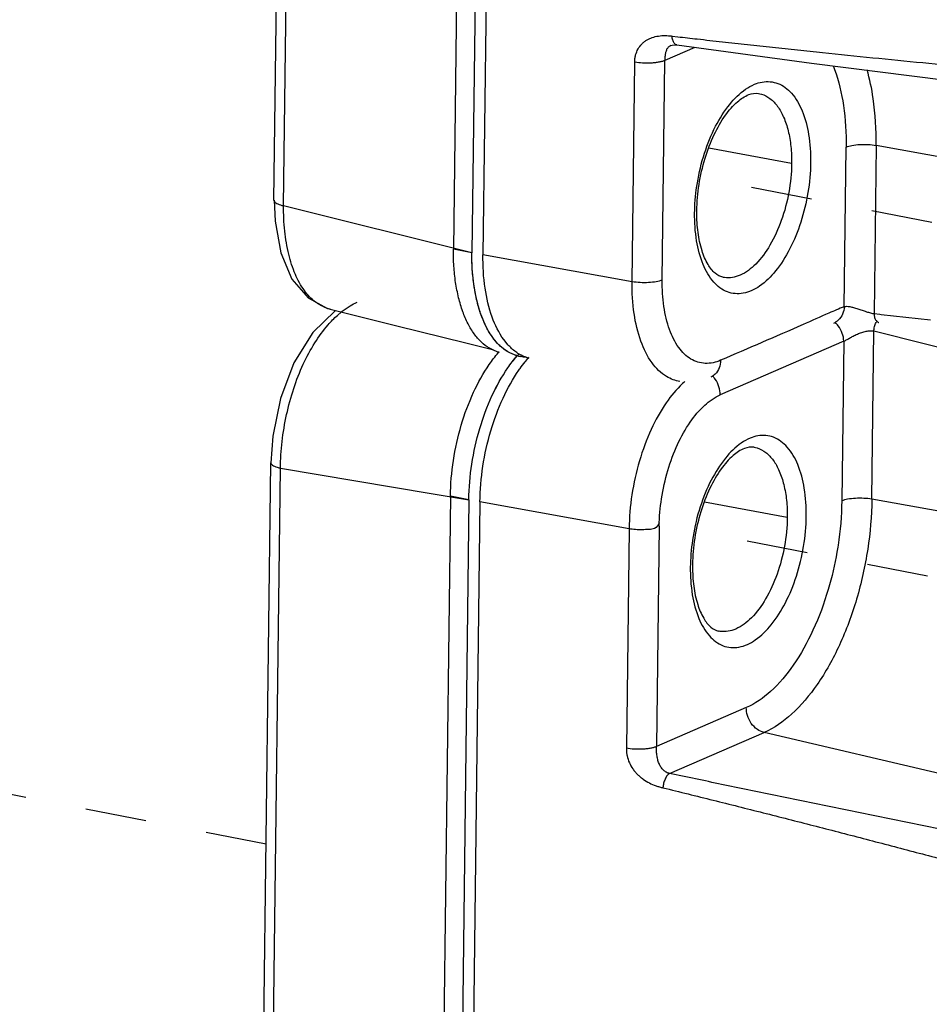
# Paper-space layout 'Layout1' of a CAD drawing. Header units: inches. Extents: x 29 to 351, y 58 to 234.
# Tile 77 of 104: x 107.5 to 109.14, y 160.5 to 162.27. Entities that reach past the tile are written whole.
import ezdxf

# ---------------------------------------------------------------- set-up
doc = ezdxf.new("R2010")
doc.units = ezdxf.units.IN
doc.header["$LTSCALE"] = 1.1
doc.header["$MEASUREMENT"] = 0
doc.linetypes.add('DASHED', pattern=[0.2, 0.1, -0.1])
doc.layers.get('0').update_dxf_attribs({"linetype": 'CONTINUOUS'})
doc.layers.add('6_ALL_SURFS', color=7, linetype='CONTINUOUS')
doc.layers.add('7_ALL_FEATURES', color=7, linetype='CONTINUOUS')

psp = doc.layouts.get("Layout1")

# ---------------------------------------------------------------- linework, layer by layer
at = {"color": 4, "linetype": 'DASHED'}
for p, q in [((110.2218786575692, 161.6963560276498), (108.7265987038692, 161.9863758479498)), ((110.2141082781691, 161.0608102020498), (108.7188243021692, 161.3508308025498)), ((107.9456418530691, 160.7893465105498), (106.4399870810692, 161.0813785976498))]:
    psp.add_line(p, q, dxfattribs=at)
at = {"layer": '6_ALL_SURFS', "color": 7, "linetype": 'Continuous'}
for p, q in [((108.3700072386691, 166.3131757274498), (108.3154560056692, 161.8513846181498)), ((108.3975995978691, 161.6670130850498), (108.4002446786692, 161.6699549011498)), ((108.4018379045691, 161.6650122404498), (108.3993569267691, 161.6655879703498)), ((108.4030880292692, 161.6647577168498), (108.4018379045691, 161.6650122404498)), ((108.3100328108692, 161.4078169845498), (108.2554815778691, 156.9460258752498))]:
    psp.add_line(p, q, dxfattribs=at)
for points, start_tangent, end_tangent in [([(108.3528393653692, 161.6991345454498), (108.3416947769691, 161.7173460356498), (108.3322910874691, 161.7391110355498), (108.3247622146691, 161.7642512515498), (108.3193400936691, 161.7917791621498), (108.3162329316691, 161.8207731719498), (108.3154560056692, 161.8513846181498)], (-0.5887672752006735, 0.8083026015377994), (0.0119511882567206, 0.9999285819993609)), ([(108.3715028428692, 161.6794265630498), (108.3656319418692, 161.6844880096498), (108.3528393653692, 161.6991345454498)], (-0.78603737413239, 0.6181789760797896), (-0.588767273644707, 0.8083026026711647)), ([(108.3800456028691, 161.6735597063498), (108.3715028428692, 161.6794265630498)], (-0.8605236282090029, 0.509410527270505), (-0.7860373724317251, 0.618178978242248)), ([(108.3993569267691, 161.6655879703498), (108.3959500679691, 161.6665344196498), (108.3800456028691, 161.6735597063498)], (-0.9698803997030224, 0.2435816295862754), (-0.8605236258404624, 0.5094105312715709)), ([(108.3100328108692, 161.4078169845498), (108.3153841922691, 161.4718149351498), (108.3295508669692, 161.5353978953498), (108.3515630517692, 161.5942503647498), (108.3799327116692, 161.6443964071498), (108.3880647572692, 161.6554788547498)], (0.01222539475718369, 0.99992526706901), (0.6127981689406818, 0.7902394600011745)), ([(108.3880647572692, 161.6554788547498), (108.3959526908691, 161.6651262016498), (108.3975995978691, 161.6670130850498)], (0.612798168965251, 0.7902394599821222), (0.6618020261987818, 0.749678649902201)), ([(108.4127355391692, 161.6635811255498), (108.4030880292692, 161.6647577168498)], (-0.9987521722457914, 0.04994094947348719), (-0.9816721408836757, 0.1905775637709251))]:
    psp.add_spline(points, degree=3, dxfattribs=dict(at, start_tangent=start_tangent, end_tangent=end_tangent))
at = {"layer": '7_ALL_FEATURES', "color": 7, "linetype": 'Continuous'}
for p, q in [((108.3368622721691, 166.3196044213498), (108.2823110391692, 161.8578133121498)), ((108.3700072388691, 166.3131757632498), (108.3154560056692, 161.8513846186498)), ((108.3898924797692, 166.3091758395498), (108.3353448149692, 161.8476765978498)), ((107.9597749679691, 161.9453058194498), (107.9727341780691, 163.0052504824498)), ((107.9770285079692, 161.9356913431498), (107.9900751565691, 163.0027876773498)), ((108.6753654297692, 162.2405530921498), (108.6854164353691, 162.2393978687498)), ((108.7163642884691, 162.2201578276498), (108.6622592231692, 162.1966956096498)), ((108.6033704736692, 161.7993734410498), (108.6081909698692, 162.1936458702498)), ((108.6574398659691, 161.8024237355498), (108.6622592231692, 162.1966956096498)), ((108.8304647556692, 162.1375388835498), (108.8304718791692, 162.1375376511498)), ((108.8900716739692, 162.0116223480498), (108.7415131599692, 162.0392369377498)), ((108.9845029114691, 161.7544013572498), (108.9880061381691, 162.0411141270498)), ((109.0420766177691, 162.0441648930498), (109.0383818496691, 161.7419667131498)), ((110.8278431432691, 161.7223368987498), (109.0420766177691, 162.0441648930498)), ((107.9602481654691, 161.9455577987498), (107.9616545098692, 161.9083405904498)), ((107.9602518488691, 161.9453477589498), (107.9606288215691, 161.9438587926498)), ((108.3154560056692, 161.8513846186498), (107.9770285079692, 161.9356913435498)), ((108.7157868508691, 161.9230618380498), (108.7158733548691, 161.9271683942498)), ((108.7197150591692, 161.9232977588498), (108.7197379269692, 161.9268384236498)), ((108.3154560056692, 161.8513846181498), (108.2823110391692, 161.8578133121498)), ((108.6033704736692, 161.7993734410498), (108.3353448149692, 161.8476765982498)), ((108.0935912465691, 161.7605748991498), (108.0938320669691, 161.7606802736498)), ((108.0736302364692, 161.7389050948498), (108.0813071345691, 161.7454511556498)), ((109.0383822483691, 161.7419702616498), (109.0483867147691, 161.7408470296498)), ((109.0483867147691, 161.7408470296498), (109.0510218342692, 161.7405514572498)), ((109.0510218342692, 161.7405514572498), (109.1395837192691, 161.7306855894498)), ((109.0343062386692, 161.4086190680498), (109.0380010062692, 161.7108172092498)), ((109.0380016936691, 161.7108199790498), (109.1309783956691, 161.6876719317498)), ((108.3786678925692, 161.6879339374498), (108.3727798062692, 161.6953808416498)), ((108.9837434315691, 161.6922828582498), (108.7617977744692, 161.5960325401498)), ((108.9837434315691, 161.6922828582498), (108.9802357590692, 161.4055682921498)), ((108.3752818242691, 161.6766514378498), (108.3715169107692, 161.6794451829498)), ((108.3800498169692, 161.6735667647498), (108.3752818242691, 161.6766514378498)), ((108.3975700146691, 161.6670401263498), (108.4002187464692, 161.6699808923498)), ((108.3992723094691, 161.6654987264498), (108.4030882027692, 161.6647586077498)), ((108.4109929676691, 161.6554536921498), (108.4121567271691, 161.6568872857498)), ((108.4121567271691, 161.6568872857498), (108.4178512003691, 161.6635711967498)), ((108.4186830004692, 161.6617095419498), (108.4146661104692, 161.6628889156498)), ((108.6962741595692, 161.6183588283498), (108.6939654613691, 161.6162352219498)), ((108.6980002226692, 161.6198958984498), (108.6962741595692, 161.6183588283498)), ((108.8225830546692, 161.5020121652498), (108.8226960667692, 161.5019927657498)), ((107.9410568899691, 160.4143385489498), (107.9540150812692, 161.4741998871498)), ((107.9582219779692, 160.3974894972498), (107.9712686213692, 161.4645854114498)), ((107.9712686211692, 161.4645854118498), (108.3100328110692, 161.4078170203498)), ((108.2768878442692, 161.4142456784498), (108.2223366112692, 156.9524545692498)), ((108.3100328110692, 161.4078170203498), (108.2554815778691, 156.9460258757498)), ((108.3299180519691, 161.4038170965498), (108.2753703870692, 156.9423178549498)), ((108.3100328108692, 161.4078169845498), (108.2768878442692, 161.4142456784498)), ((108.5979437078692, 161.3555139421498), (108.3299180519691, 161.4038170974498)), ((108.8823012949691, 161.3760765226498), (108.7337330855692, 161.4036541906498)), ((110.8200727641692, 161.0867910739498), (109.0343062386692, 161.4086190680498)), ((108.5979437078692, 161.3555139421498), (108.5931232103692, 160.9612415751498)), ((108.6520501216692, 161.3605354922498), (108.6471914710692, 160.9642913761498)), ((108.7081029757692, 161.2916225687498), (108.7080164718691, 161.2875160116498)), ((108.7119675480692, 161.2912925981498), (108.7119446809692, 161.2877515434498)), ((108.8085933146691, 161.0342937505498), (108.6471914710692, 160.9642913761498)), ((108.6706900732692, 160.9159733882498), (108.8406248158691, 160.9896683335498)), ((110.3611384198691, 160.6341331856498), (108.8406248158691, 160.9896683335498))]:
    psp.add_line(p, q, dxfattribs=at)
for points in [[(108.6729122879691, 162.2236623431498), (108.6754502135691, 162.2244654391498), (108.6802436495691, 162.2248572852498), (108.6836918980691, 162.2245735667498)], [(108.6838494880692, 162.2245526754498), (108.9259930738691, 162.1918234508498), (109.1679270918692, 162.1616233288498)], [(107.9616545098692, 161.9083405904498), (107.9721378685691, 161.8511385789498), (107.9920943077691, 161.8041826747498), (108.0209681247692, 161.7702489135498), (108.0561936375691, 161.7512160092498), (108.0612565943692, 161.7498217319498)], [(108.0700212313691, 161.7471349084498), (108.0296139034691, 161.7082335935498), (107.9956532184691, 161.6537552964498), (107.9713630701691, 161.5896538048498), (107.9574717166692, 161.5219302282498), (107.9540724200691, 161.4740816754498)], [(108.0610192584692, 161.7498802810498), (108.1806704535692, 161.7201088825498), (108.3043258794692, 161.6892749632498), (108.3545867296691, 161.6767129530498)]]:
    psp.add_lwpolyline(points, dxfattribs=at)
for points, start_tangent, end_tangent in [([(108.6081909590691, 162.1936458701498), (108.6085913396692, 162.2004168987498), (108.6097716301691, 162.2066429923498), (108.6141223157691, 162.2174945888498), (108.6207296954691, 162.2263207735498), (108.6247991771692, 162.2299553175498), (108.6292991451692, 162.2330953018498), (108.6341920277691, 162.2357320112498), (108.6394275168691, 162.2378731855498), (108.6507334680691, 162.2406957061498), (108.6567197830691, 162.2413356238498), (108.6628510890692, 162.2414978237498), (108.6690799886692, 162.2412237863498), (108.6753656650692, 162.2405551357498)], (-0.007599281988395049, 0.9999711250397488), (0.9909841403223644, -0.1339792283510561)), ([(108.6836913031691, 162.2245753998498), (108.6824867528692, 162.2249003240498), (108.6805946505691, 162.2260629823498), (108.6789138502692, 162.2279200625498), (108.6774973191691, 162.2303847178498), (108.6763994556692, 162.2333698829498), (108.6756720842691, 162.2367888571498), (108.6754630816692, 162.2386339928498), (108.6754000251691, 162.2395857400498), (108.6753656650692, 162.2405551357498)], (-0.9889536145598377, 0.1482253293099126), (-0.02019022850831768, 0.9997961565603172)), ([(108.6854164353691, 162.2393978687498), (108.7205089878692, 162.2353985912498), (108.7656224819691, 162.2303344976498), (108.8107080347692, 162.2253591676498), (108.8557674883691, 162.2204711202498), (108.9008025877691, 162.2156690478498), (108.9458150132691, 162.2109517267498), (109.0357787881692, 162.2017672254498), (109.1256727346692, 162.1929106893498), (109.2155087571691, 162.1844044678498), (109.3928317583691, 162.1685579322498)], (0.9934840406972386, -0.1139713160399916), (0.996272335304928, -0.08626374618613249)), ([(108.6729365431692, 162.2236710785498), (108.6710492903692, 162.2226835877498), (108.6691227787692, 162.2212590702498), (108.6674521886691, 162.2195032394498), (108.6660541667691, 162.2174128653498), (108.6649139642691, 162.2150210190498), (108.6633193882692, 162.2095008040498), (108.6624929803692, 162.2032798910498), (108.6623129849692, 162.2000120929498), (108.6622592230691, 162.1966956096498)], (-0.915172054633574, -0.4030634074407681), (0.0006147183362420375, -0.9999998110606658)), ([(108.6622592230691, 162.1966956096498), (108.6601660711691, 162.1958794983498), (108.6577377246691, 162.1951046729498), (108.6519765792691, 162.1937325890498), (108.6452353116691, 162.1926801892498), (108.6378230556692, 162.1920277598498), (108.6222344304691, 162.1920545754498), (108.6081909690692, 162.1936458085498)], (-0.9174442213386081, -0.3978644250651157), (-0.9841458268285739, 0.1773611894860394)), ([(108.9647247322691, 162.1873937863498), (108.9673176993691, 162.1805578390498), (108.9832197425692, 162.1158639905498), (108.9880061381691, 162.0411141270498)], (0.3677807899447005, -0.9299125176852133), (-0.009669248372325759, -0.9999532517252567)), ([(109.0420766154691, 162.0441648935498), (109.0366830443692, 162.1285186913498), (109.0257079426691, 162.1800245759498)], (0.01222538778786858, 0.9999252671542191), (-0.2758818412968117, 0.9611915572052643)), ([(108.7158733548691, 161.9271683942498), (108.7206464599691, 161.9770545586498), (108.7335560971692, 162.0303348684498), (108.7534699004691, 162.0785863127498), (108.7787745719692, 162.1178998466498), (108.8074200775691, 162.1450905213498)], (0.02675797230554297, 0.9996419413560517), (0.8240848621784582, 0.5664663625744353)), ([(108.8074200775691, 162.1450905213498), (108.8233872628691, 162.1539236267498)], (0.82408486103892, 0.5664663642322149), (0.9231846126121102, 0.384356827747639)), ([(108.8233872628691, 162.1539236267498), (108.8370857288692, 162.1579555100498), (108.8653681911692, 162.1554525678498), (108.8899761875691, 162.1377844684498), (108.9089161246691, 162.1063825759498), (108.9206536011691, 162.0637908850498), (108.9242377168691, 162.0134599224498)], (0.9231846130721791, 0.3843568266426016), (-0.009087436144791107, -0.9999587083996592)), ([(108.7197379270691, 161.9268384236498), (108.7237659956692, 161.9739631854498), (108.7344931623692, 162.0209686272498), (108.7509030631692, 162.0636725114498), (108.7711481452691, 162.0983756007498), (108.7927153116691, 162.1225060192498), (108.8131014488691, 162.1353416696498), (108.8304647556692, 162.1375388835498)], (0.0122254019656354, 0.9999252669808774), (0.98537632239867, -0.1703922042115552)), ([(108.8304701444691, 162.1375275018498), (108.8357663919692, 162.1362840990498), (108.8512145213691, 162.1282690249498), (108.8647160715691, 162.1143106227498), (108.8705677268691, 162.1052303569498), (108.8757442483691, 162.0948406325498), (108.8838659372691, 162.0705257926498), (108.8887035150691, 162.0423994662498), (108.8900716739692, 162.0116223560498)], (0.9857048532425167, -0.1684812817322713), (-0.0122253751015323, -0.999925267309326)), ([(108.9880061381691, 162.0411141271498), (108.9985453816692, 162.0441455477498), (109.0124527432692, 162.0457834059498), (109.0277029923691, 162.0457900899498), (109.0420766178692, 162.0441648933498)], (0.9174103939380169, 0.397942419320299), (0.9841458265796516, -0.177361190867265)), ([(108.9242377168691, 162.0134599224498), (108.9193781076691, 161.9594672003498), (108.9064684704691, 161.9061868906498), (108.8865546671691, 161.8579354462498), (108.8612499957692, 161.8186219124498), (108.8326044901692, 161.7914312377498), (108.8029388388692, 161.7785662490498), (108.7746563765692, 161.7810691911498), (108.7500483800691, 161.7987372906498)], (-0.01535442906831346, -0.9998821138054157), (-0.6661742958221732, 0.7457960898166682)), ([(108.8900716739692, 162.0116223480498), (108.8850216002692, 161.9598860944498), (108.8715836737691, 161.9093622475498), (108.8510733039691, 161.8649964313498), (108.8254981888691, 161.8311314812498), (108.7973617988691, 161.8110823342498), (108.7694183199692, 161.8068115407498), (108.7664257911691, 161.8073656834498)], (-0.0122250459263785, -0.9999252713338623), (-0.9759942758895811, 0.2177961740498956)), ([(107.9606288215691, 161.9438587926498), (107.9611022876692, 161.9430389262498), (107.9632536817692, 161.9409240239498), (107.9666601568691, 161.9389443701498), (107.9712692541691, 161.9371750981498), (107.9770285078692, 161.9356913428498)], (0.4224323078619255, -0.9063944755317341), (0.978982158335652, -0.2039459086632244)), ([(108.0389296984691, 161.7596214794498), (108.0344889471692, 161.7627314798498), (108.0143846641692, 161.7834861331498), (107.9981597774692, 161.8125948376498), (107.9862818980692, 161.8487076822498), (107.9791163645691, 161.8902610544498), (107.9770285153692, 161.9356913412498)], (-0.8378987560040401, 0.5458256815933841), (0.01222539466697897, 0.9999252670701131)), ([(108.7500483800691, 161.7987372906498), (108.7311084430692, 161.8301391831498), (108.7193709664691, 161.8727308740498), (108.7157868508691, 161.9230618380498)], (-0.6661742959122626, 0.7457960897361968), (0.00908743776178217, 0.9999587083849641)), ([(108.7664222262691, 161.8073497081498), (108.7527255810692, 161.8144678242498), (108.7398200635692, 161.8303551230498), (108.7290666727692, 161.8550518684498), (108.7219500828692, 161.8878812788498), (108.7197150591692, 161.9232977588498)], (-0.9776266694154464, 0.2103475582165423), (0.0006446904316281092, 0.9999997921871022)), ([(108.3543304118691, 161.6761405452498), (108.3469006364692, 161.6799884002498), (108.3324869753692, 161.6909167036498), (108.3196943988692, 161.7055632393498), (108.3085498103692, 161.7237747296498), (108.2991461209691, 161.7455397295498), (108.2916172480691, 161.7706799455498), (108.2861951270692, 161.7982078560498), (108.2830879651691, 161.8272018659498), (108.2823110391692, 161.8578133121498)], (-0.9126751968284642, 0.4086856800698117), (0.01195118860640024, 0.9999285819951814)), ([(108.3528393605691, 161.6991345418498), (108.3366586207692, 161.7280862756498), (108.3247669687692, 161.7640591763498), (108.3175669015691, 161.8056305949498), (108.3154559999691, 161.8513846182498)], (-0.5894079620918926, 0.80783553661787), (0.01195118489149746, 0.9999285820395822)), ([(108.3727798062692, 161.6953808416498), (108.3519510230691, 161.7357094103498), (108.3391826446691, 161.7876546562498), (108.3353448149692, 161.8476765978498)], (-0.5891614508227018, 0.8080153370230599), (0.01222539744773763, 0.9999252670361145)), ([(108.6893916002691, 161.6201720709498), (108.6654511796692, 161.6288683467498), (108.6391759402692, 161.6537037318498), (108.6192534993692, 161.6922788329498), (108.6070412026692, 161.7419633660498), (108.6033704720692, 161.7993734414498)], (-0.9876799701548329, 0.1564873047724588), (0.01222544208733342, 0.999925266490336)), ([(108.6574398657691, 161.8024237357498), (108.6469015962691, 161.7993927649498), (108.6329942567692, 161.7977549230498), (108.6177440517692, 161.7977482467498), (108.6033704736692, 161.7993734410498)], (-0.9174269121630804, -0.3979043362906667), (-0.9841458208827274, 0.1773612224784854)), ([(108.7625566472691, 161.6581507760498), (108.7348236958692, 161.6525968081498), (108.7091424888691, 161.6604246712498), (108.6872603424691, 161.6811062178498), (108.6706687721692, 161.7132317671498), (108.6604986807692, 161.7546116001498), (108.6574398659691, 161.8024237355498)], (-0.9200729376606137, -0.3917470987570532), (0.009735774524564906, 0.9999526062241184)), ([(108.0511773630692, 161.7531311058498), (108.0389296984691, 161.7596214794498)], (-0.9234928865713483, 0.3836155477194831), (-0.8378987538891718, 0.5458256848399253)), ([(108.0813071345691, 161.7454511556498), (108.0825602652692, 161.7464443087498), (108.0965907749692, 161.7561410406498)], (0.7805594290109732, 0.6250815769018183), (0.8585981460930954, 0.5126492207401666)), ([(108.0965907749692, 161.7561410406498), (108.1089975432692, 161.7625072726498)], (0.858598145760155, 0.5126492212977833), (0.9189923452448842, 0.394275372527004)), ([(107.9712667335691, 161.4645854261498), (107.9743132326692, 161.5122968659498), (107.9824329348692, 161.5605840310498), (107.9952394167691, 161.6075059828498), (108.0123340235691, 161.6511255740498), (108.0332105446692, 161.6896413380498), (108.0569577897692, 161.7217880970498), (108.0736302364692, 161.7389050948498)], (0.007865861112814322, 0.9999690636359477), (0.7412319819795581, 0.6712489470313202)), ([(108.0610202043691, 161.7498841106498), (108.0575959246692, 161.7508259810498), (108.0511773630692, 161.7531311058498)], (-0.9708273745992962, 0.2397795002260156), (-0.9234928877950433, 0.3836155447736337)), ([(108.9570238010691, 161.7429135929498), (108.9105534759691, 161.7223313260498), (108.8365702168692, 161.6902488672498), (108.7625566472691, 161.6581507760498)], (-0.9176611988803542, -0.3973637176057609), (-0.9174186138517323, -0.3979234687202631)), ([(108.9845029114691, 161.7544013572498), (108.9570238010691, 161.7429135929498)], (-0.9285085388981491, -0.3713110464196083), (-0.9176611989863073, -0.3973637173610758)), ([(108.9845029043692, 161.7544007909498), (108.9815402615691, 161.7412452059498), (108.9740258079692, 161.7305211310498), (108.9650677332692, 161.7243744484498)], (-0.01222575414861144, -0.999925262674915), (-0.9126831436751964, -0.4086679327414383)), ([(108.9845028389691, 161.7544007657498), (108.9865817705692, 161.7549401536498), (108.9890045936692, 161.7551236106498), (108.9947450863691, 161.7545668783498), (109.0014482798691, 161.7530206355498), (109.0088389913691, 161.7507746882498), (109.0127032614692, 161.7494845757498), (109.0166201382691, 161.7481404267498), (109.0244079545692, 161.7455151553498), (109.0317970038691, 161.7433176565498), (109.0352150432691, 161.7425012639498), (109.0368331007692, 161.7421982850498), (109.0383818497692, 161.7419667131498)], (0.9332399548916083, 0.3592536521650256), (0.9916160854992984, -0.1292189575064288)), ([(109.0383818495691, 161.7419667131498), (109.0384270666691, 161.7400889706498), (109.0386029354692, 161.7382815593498), (109.0393088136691, 161.7349234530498), (109.0418782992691, 161.7295465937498), (109.0455198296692, 161.7265494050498), (109.0467953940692, 161.7262139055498)], (-0.01222539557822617, -0.9999252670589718), (0.9909630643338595, -0.134135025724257)), ([(108.9837434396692, 161.6922835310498), (108.9811157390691, 161.7065231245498), (108.9738984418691, 161.7201036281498), (108.9691799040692, 161.7258583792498)], (0.01222503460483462, 0.9999252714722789), (-0.6857481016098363, 0.7278389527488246)), ([(109.0380010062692, 161.7108172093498), (109.0380936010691, 161.7127499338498), (109.0383149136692, 161.7147183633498), (109.0391103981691, 161.7186895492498), (109.0418385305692, 161.7262712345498), (109.0420806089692, 161.7267775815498)], (0.01344279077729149, 0.9999096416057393), (0.4373589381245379, 0.8992870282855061)), ([(108.9837435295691, 161.6922835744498), (108.9858288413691, 161.6933574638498), (108.9882659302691, 161.6947077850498), (108.9940534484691, 161.6979974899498), (109.0008204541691, 161.7016706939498), (109.0044823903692, 161.7035015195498), (109.0082823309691, 161.7052454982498), (109.0121819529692, 161.7068468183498), (109.0161326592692, 161.7082695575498), (109.0239787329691, 161.7104090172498), (109.0314062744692, 161.7113596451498), (109.0348336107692, 161.7113035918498), (109.0364530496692, 161.7111135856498), (109.0380010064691, 161.7108172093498)], (0.9007012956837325, 0.4344389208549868), (0.9914228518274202, -0.1306932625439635)), ([(108.3715169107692, 161.6794451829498), (108.3528393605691, 161.6991345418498)], (-0.7858579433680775, 0.6184070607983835), (-0.5894079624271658, 0.8078355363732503)), ([(108.3851825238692, 161.6810181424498), (108.3786678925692, 161.6879339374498)], (-0.7197144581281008, 0.69427019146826), (-0.6518793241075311, 0.7583227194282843)), ([(109.1309783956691, 161.6876719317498), (109.1500593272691, 161.6829034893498), (109.2060041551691, 161.6688873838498), (109.2618980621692, 161.6548317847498), (109.3177452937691, 161.6407358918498), (109.3735500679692, 161.6265989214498), (109.4850483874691, 161.5981987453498), (109.5964251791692, 161.5696251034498), (109.7077111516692, 161.5408512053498), (109.9301327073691, 161.4826069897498), (110.1525798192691, 161.4237618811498), (110.3752662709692, 161.3646239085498), (110.5983523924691, 161.3050136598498), (110.7100973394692, 161.2750005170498), (110.8220086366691, 161.2448365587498)], (0.9702004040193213, -0.2423038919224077), (0.965478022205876, -0.260484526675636)), ([(108.2768878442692, 161.4142456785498), (108.2822392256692, 161.4782436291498), (108.2964059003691, 161.5418265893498), (108.3184180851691, 161.6006790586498), (108.3467877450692, 161.6508251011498), (108.3628077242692, 161.6715548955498), (108.3643769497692, 161.6733537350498)], (0.01222539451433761, 0.9999252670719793), (0.6614028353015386, 0.7500308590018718)), ([(108.3653630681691, 161.6722354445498), (108.3628051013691, 161.6729631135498), (108.3543304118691, 161.6761405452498)], (-0.9667912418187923, 0.2555673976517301), (-0.9126751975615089, 0.4086856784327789)), ([(108.3992784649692, 161.6655472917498), (108.3958515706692, 161.6664960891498), (108.3800498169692, 161.6735667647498)], (-0.9704803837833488, 0.2411800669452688), (-0.8586183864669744, 0.512615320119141)), ([(108.4002495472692, 161.6694172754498), (108.3851825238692, 161.6810181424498)], (-0.8605120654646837, 0.5094300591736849), (-0.7197144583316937, 0.6942701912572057)), ([(108.4146661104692, 161.6628889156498), (108.4002495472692, 161.6694172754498)], (-0.9507316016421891, 0.3100151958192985), (-0.8605120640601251, 0.509430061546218)), ([(108.3100328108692, 161.4078169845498), (108.3153841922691, 161.4718149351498), (108.3295508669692, 161.5353978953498), (108.3515630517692, 161.5942503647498), (108.3799327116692, 161.6443964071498), (108.3880424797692, 161.6554934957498)], (0.01222539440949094, 0.999925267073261), (0.6113150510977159, 0.7913873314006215)), ([(108.3880424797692, 161.6554934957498), (108.3975700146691, 161.6670401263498)], (0.6113150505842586, 0.7913873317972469), (0.6621640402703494, 0.7493589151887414)), ([(108.4127361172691, 161.6635936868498), (108.3992784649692, 161.6655472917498)], (-0.9989431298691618, 0.04596328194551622), (-0.9704803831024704, 0.241180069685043)), ([(108.4019649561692, 161.6435156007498), (108.4109929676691, 161.6554536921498)], (0.5799770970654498, 0.8146327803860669), (0.6271587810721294, 0.778891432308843)), ([(108.7625516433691, 161.6581503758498), (108.7599491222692, 161.6446051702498), (108.7527691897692, 161.6333497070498), (108.7449055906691, 161.6281387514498)], (-0.0122494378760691, -0.9999249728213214), (-0.9172160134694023, -0.3983902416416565)), ([(108.3299180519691, 161.4038170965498), (108.3352723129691, 161.4678253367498), (108.3494537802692, 161.5314578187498), (108.3714960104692, 161.5903780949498), (108.3998968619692, 161.6405708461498), (108.4019649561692, 161.6435156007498)], (0.01222539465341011, 0.999925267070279), (0.5799770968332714, 0.8146327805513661)), ([(108.6939654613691, 161.6162352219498), (108.6648777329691, 161.5819683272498), (108.6377119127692, 161.5339574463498), (108.6166288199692, 161.4775997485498), (108.6030649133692, 161.4167369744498), (108.5979437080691, 161.3555139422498)], (-0.7297807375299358, -0.6836812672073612), (-0.01222537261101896, -0.9999252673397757)), ([(108.7617918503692, 161.5960302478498), (108.7595322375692, 161.6105182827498), (108.7526610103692, 161.6244986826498), (108.7481860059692, 161.6297874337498)], (0.01220252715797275, 0.9999255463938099), (-0.7038739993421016, 0.710324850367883)), ([(108.6520501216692, 161.3605354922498), (108.6562802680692, 161.4095533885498), (108.6675757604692, 161.4602421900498), (108.6851338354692, 161.5071773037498), (108.7077576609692, 161.5471594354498), (108.7339051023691, 161.5774632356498), (108.7617977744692, 161.5960325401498)], (0.01447415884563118, 0.999895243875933), (0.9147828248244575, 0.4039460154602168)), ([(108.7996496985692, 161.5095446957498), (108.7710041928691, 161.4823540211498), (108.7456995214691, 161.4430404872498), (108.7257857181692, 161.3947890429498), (108.7128760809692, 161.3415087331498), (108.7081029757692, 161.2916225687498)], (-0.8240848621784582, -0.5664663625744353), (-0.02675797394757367, -0.9996419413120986)), ([(108.8155274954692, 161.5183405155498), (108.7996496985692, 161.5095446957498)], (-0.9226720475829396, -0.3855856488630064), (-0.8240848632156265, -0.566466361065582)), ([(108.9164673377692, 161.3779140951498), (108.9128832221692, 161.4282450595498), (108.9011457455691, 161.4708367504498), (108.8822058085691, 161.5022386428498), (108.8575978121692, 161.5199067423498), (108.8293153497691, 161.5224096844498), (108.8155274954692, 161.5183405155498)], (0.009087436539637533, 0.9999587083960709), (-0.9226720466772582, -0.3855856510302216)), ([(108.8226960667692, 161.5019927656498), (108.8053688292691, 161.4998103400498), (108.7850370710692, 161.4870397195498), (108.7635283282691, 161.4630388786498), (108.7432835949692, 161.4284429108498), (108.7268202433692, 161.3857435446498), (108.7160266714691, 161.3386154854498), (108.7119675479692, 161.2912925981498)], (-0.9853673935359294, 0.1704438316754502), (-0.01222540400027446, -0.9999252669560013)), ([(108.8226817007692, 161.5019102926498), (108.8279721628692, 161.5006588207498), (108.8434448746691, 161.4927017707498), (108.8569404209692, 161.4787719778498), (108.8627611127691, 161.4696402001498), (108.8678947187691, 161.4591860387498), (108.8759648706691, 161.4348453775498), (108.8808899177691, 161.4068322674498), (108.8823012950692, 161.3760765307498)], (0.9851655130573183, -0.1716068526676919), (-0.01222537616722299, -0.9999252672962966)), ([(107.9540729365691, 161.4740910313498), (107.9547978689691, 161.4719058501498), (107.9557774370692, 161.4708101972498), (107.9571437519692, 161.4697449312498), (107.9608798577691, 161.4677479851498), (107.9656926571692, 161.4659998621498), (107.9712686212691, 161.4645854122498)], (-0.006351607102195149, -0.9999798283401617), (0.9789821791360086, -0.2039458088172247)), ([(109.0343062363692, 161.4086190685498), (109.0267814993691, 161.3186630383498), (109.0068508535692, 161.2292337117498), (108.9758717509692, 161.1464252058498), (108.9359565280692, 161.0758842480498), (108.8898262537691, 161.0224179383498), (108.8406248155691, 160.9896683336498)], (-0.0122254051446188, -0.99992526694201), (-0.9174441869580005, -0.3978645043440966)), ([(108.9802357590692, 161.4055682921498), (108.9735607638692, 161.3258480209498), (108.9715900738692, 161.3137531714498)], (-0.01477561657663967, -0.9998908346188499), (-0.1709170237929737, -0.9852854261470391)), ([(109.0343062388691, 161.4086190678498), (109.0199311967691, 161.4102443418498), (109.0046794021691, 161.4102374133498), (108.9907738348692, 161.4085994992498), (108.9802357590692, 161.4055683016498)], (-0.9841458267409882, 0.1773611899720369), (-0.9174103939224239, -0.3979424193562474)), ([(108.7422780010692, 161.1631914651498), (108.7668859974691, 161.1455233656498), (108.7951684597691, 161.1430204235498), (108.8248341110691, 161.1558854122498), (108.8534796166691, 161.1830760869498), (108.8787842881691, 161.2223896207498), (108.8986980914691, 161.2706410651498), (108.9116077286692, 161.3239213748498), (108.9164673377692, 161.3779140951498)], (0.6661742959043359, -0.7457960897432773), (0.01535442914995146, 0.999882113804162)), ([(108.8823012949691, 161.3760765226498), (108.8772512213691, 161.3243402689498), (108.8638132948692, 161.2738164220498), (108.8433029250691, 161.2294506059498), (108.8177278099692, 161.1955856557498), (108.7895914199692, 161.1755365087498), (108.7616479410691, 161.1712657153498), (108.7586554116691, 161.1718198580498)], (-0.01222504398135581, -0.9999252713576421), (-0.9759942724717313, 0.2177961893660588)), ([(108.6521219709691, 161.3663957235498), (108.6439167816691, 161.3561198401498), (108.6334189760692, 161.3544108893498), (108.6215095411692, 161.3537267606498), (108.6093038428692, 161.3541152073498), (108.5979439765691, 161.3555359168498)], (-0.4238330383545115, -0.9057403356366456), (-0.9842291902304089, 0.1768979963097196)), ([(108.9715900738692, 161.3137531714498), (108.9558988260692, 161.2465986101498), (108.9284469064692, 161.1732178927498), (108.8930758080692, 161.1107066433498), (108.8521960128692, 161.0633249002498), (108.8085933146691, 161.0342937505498)], (-0.1709170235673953, -0.98528542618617), (-0.9147770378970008, -0.4039591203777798)), ([(108.7080164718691, 161.2875160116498), (108.7116005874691, 161.2371850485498), (108.7233380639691, 161.1945933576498), (108.7422780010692, 161.1631914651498)], (-0.00908743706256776, -0.9999587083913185), (0.6661742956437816, -0.7457960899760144)), ([(108.7119446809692, 161.2877515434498), (108.7141736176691, 161.2523812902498), (108.7212864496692, 161.2195371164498), (108.7320490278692, 161.1948104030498), (108.7449591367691, 161.1789186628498), (108.7586518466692, 161.1718038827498)], (-0.0006428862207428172, -0.9999997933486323), (0.9776266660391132, -0.2103475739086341)), ([(108.8406248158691, 160.9896683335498), (108.8284951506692, 160.9951427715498), (108.8175460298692, 161.0060638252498), (108.8106700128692, 161.0200867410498), (108.8085933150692, 161.0342937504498)], (-0.9737350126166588, 0.2276842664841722), (0.01240680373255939, 0.9999230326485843)), ([(108.5931232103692, 160.9612415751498), (108.5933413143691, 160.9543769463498), (108.5943577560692, 160.9477674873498), (108.5984273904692, 160.9354131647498), (108.6048051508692, 160.9242510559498), (108.6087754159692, 160.9191644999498), (108.6131860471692, 160.9144125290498), (108.6180005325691, 160.9100196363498), (108.6231672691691, 160.9059963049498), (108.6343624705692, 160.8991062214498), (108.6464018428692, 160.8939448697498), (108.6525997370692, 160.8919761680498), (108.6588579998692, 160.8903795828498)], (-0.04165500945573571, -0.9991320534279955), (0.9753365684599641, -0.2207228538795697)), ([(108.6471914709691, 160.9642913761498), (108.6450983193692, 160.9634752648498), (108.6426699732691, 160.9627004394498), (108.6369088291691, 160.9613283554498), (108.6301675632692, 160.9602759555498), (108.6227553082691, 160.9596235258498), (108.6149696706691, 160.9594198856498), (108.6071666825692, 160.9596503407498), (108.5931232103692, 160.9612415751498)], (-0.9174441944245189, -0.397864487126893), (-0.9815097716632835, 0.1914120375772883)), ([(108.6706900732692, 160.9159733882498), (108.6677109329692, 160.9168457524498), (108.6648748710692, 160.9181695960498), (108.6596539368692, 160.9220285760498), (108.6552118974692, 160.9273285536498), (108.6533409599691, 160.9304497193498), (108.6517333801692, 160.9338477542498), (108.6504054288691, 160.9374887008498), (108.6493412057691, 160.9413114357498), (108.6479109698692, 160.9492329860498), (108.6472564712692, 160.9570728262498), (108.6471619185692, 160.9607934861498), (108.6471914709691, 160.9642913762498)], (-0.9779908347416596, 0.2086478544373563), (0.02491740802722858, 0.9996895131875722)), ([(108.6706900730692, 160.9159733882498), (108.6701453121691, 160.9157059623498), (108.6696024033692, 160.9153811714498), (108.6685261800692, 160.9145686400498), (108.6664407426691, 160.9123557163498), (108.6644972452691, 160.9094812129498), (108.6627517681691, 160.9060934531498), (108.6612592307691, 160.9023410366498), (108.6600759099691, 160.8983722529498), (108.6592580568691, 160.8943353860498), (108.6590026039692, 160.8923380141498), (108.6589160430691, 160.8913527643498), (108.6588579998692, 160.8903795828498)], (-0.9165334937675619, -0.3999579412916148), (-0.0449840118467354, -0.9989877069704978)), ([(110.1807842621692, 160.6129592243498), (110.0854532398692, 160.6315838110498), (109.9902792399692, 160.6502243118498), (109.8003688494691, 160.6875689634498), (109.6109886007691, 160.7250262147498), (109.4220245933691, 160.7626029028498), (109.2335002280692, 160.8003849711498), (109.1394455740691, 160.8194038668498), (109.0455222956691, 160.8385202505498), (108.9517001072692, 160.8577305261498), (108.9048221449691, 160.8673722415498), (108.8579636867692, 160.8770391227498), (108.8111228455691, 160.8867318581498), (108.7642979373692, 160.8964512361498), (108.7174874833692, 160.9061981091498), (108.6706900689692, 160.9159733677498)], (-0.9815150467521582, 0.1913849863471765), (-0.9788065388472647, 0.2047871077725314)), ([(108.6588580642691, 160.8903798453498), (108.7039285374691, 160.8792760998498), (108.7489672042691, 160.8680930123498), (108.7939758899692, 160.8568315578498), (108.8389564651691, 160.8454925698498), (108.8839106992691, 160.8340767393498), (108.9288402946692, 160.8225846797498), (109.0186325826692, 160.7993734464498), (109.1083473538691, 160.7758607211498), (109.1979959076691, 160.7520199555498), (109.3771505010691, 160.7034124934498), (109.5562328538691, 160.6539157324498), (109.7353674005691, 160.6037367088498), (109.9146580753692, 160.5528660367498), (110.0043972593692, 160.5272029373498), (110.0942178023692, 160.5014017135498)], (0.9711875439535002, -0.2383165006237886), (0.9606820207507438, -0.2776509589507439))]:
    psp.add_spline(points, degree=3, dxfattribs=dict(at, start_tangent=start_tangent, end_tangent=end_tangent))

doc.saveas('drawing.dxf')
